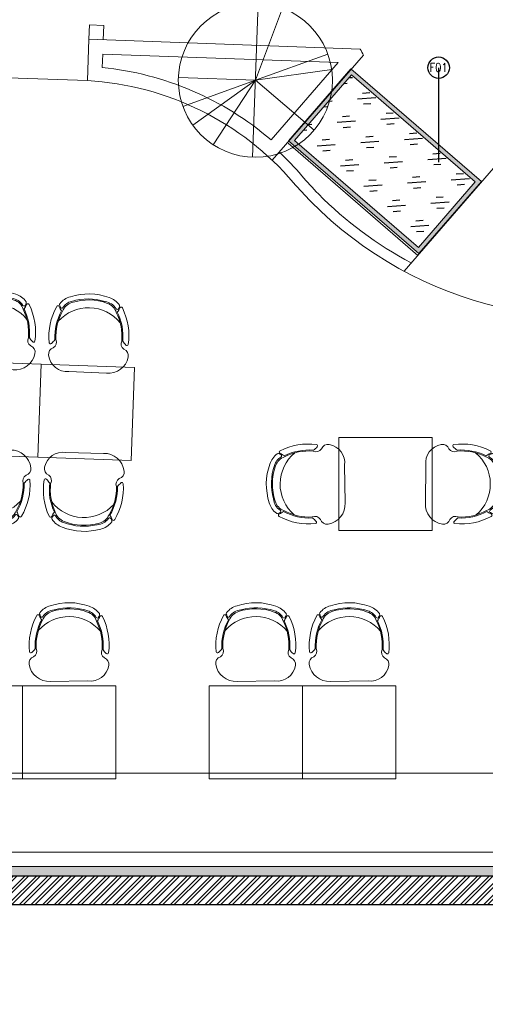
# Model space of a CAD drawing. Header units: millimetres. Extents: x 256680 to 410391, y -77299 to -22623.
# Tile 43 of 241: x 302019 to 305261, y -34256 to -27393. Entities that reach past the tile are written whole.
import ezdxf

# ---------------------------------------------------------------- set-up
doc = ezdxf.new("R2010")
doc.units = ezdxf.units.MM
doc.header["$LTSCALE"] = 2.5
doc.layers.add('BA-DEMOLISTION WALL', color=3, linetype='Continuous')
for name, color, linetype, lineweight in [('CKD Equipments', 252, 'Continuous', 0), ('ELEVATION 1', 143, 'Continuous', 18), ('ELEVATION 4', 157, 'Continuous', 9), ('FURNITURES', 30, 'Continuous', 15), ('HATCH LIGHT', 250, 'Continuous', 0), ('HATCH MEDIUM', 251, 'Continuous', 5), ('ROOM TEXT', 7, 'Continuous', 5), ('WALL', 132, 'Continuous', 25)]:
    doc.layers.add(name, color=color, linetype=linetype, lineweight=lineweight)
doc.styles.add('MTEXT', font='romans.shx', dxfattribs={"width": 0.85})
doc.styles.get("Standard").update_dxf_attribs({"font": 'GOTHIC.TTF'})
doc.dimstyles.new('AJKD_30', dxfattribs={"dimscale": 30, "dimtxt": 2, "dimasz": 1, "dimexe": 0.8, "dimexo": 0.8, "dimgap": 0.5, "dimtad": 1, "dimdec": 0, "dimzin": 0, "dimdsep": 46, "dimtxsty": 'Standard', "dimblk": 'ARCHTICK', "dimcen": 0.125, "dimclrd": 251, "dimclre": 251, "dimclrt": 42, "dimadec": 0, "dimazin": 0, "dimtfac": 1, "dimtdec": 0, "dimtix": 1, "dimtmove": 0, "dimatfit": 3, "dimfxl": 1, "dimtolj": 1, "dimtzin": 0, "dimarcsym": 1})

# ---------------------------------------------------------------- blocks, each defined once
blk = doc.blocks.new('04P-CH~1')
blk.add_line((-0.6031, 0.6002), (-0.3259, 0.597))
for centre, radius, start, end in [((-0.6123, 0.4516), 0.1489, 86.45826, 170.84441), ((-0.3081, 0.4618), 0.1363, 9.13239, 97.50787), ((-0.7092, 0.4672), 0.0508, 170.84441, 251.00231), ((-0.2234, 0.474), 0.0508, 290.59406, 10.75195), ((-0.3026, 0.3344), 0.456, 173.92961, 208.62433), ((-0.7462, 0.3807), 0.01, 46.56635, 168.96112), ((-0.9103, 0.2073), 0.2488, 38.01323, 46.56635), ((-0.7491, 0.3792), 0.0464, 334.70337, 59.67207), ((-0.6165, 0.3348), 0.3954, 333.0732, 4.54266), ((-0.6164, 0.3348), 0.4025, 333.22752, 4.65068), ((-0.181, 0.3871), 0.0464, 121.92429, 206.89299), ((-0.6261, 0.3299), 0.456, 332.97204, 7.66676), ((-0.0151, 0.2198), 0.2488, 135.03001, 143.58313), ((-0.184, 0.3885), 0.01, 12.63524, 135.03001), ((-0.3125, 0.3391), 0.4025, 176.94568, 208.36885), ((-0.3123, 0.339), 0.3954, 177.0537, 208.52316), ((-0.465, 0.421), 0.2985, 220.6848, 320.38834), ((-0.5509, 0.0634), 0.1433, 143.88699, 158.53261), ((-0.5651, 0.1825), 0.1, 198.86575, 254.77146), ((-0.3595, 0.1854), 0.1, 286.8249, 342.73061), ((-0.3704, 0.0659), 0.1433, 23.06375, 37.70938), ((-0.6935, 0.1195), 0.01, 200.82595, 338.53261), ((-0.6722, 0.1012), 0.01, 162.69848, 217.18732), ((-0.5509, 0.0634), 0.1371, 154.57208, 162.69848), ((-0.5651, 0.1825), 0.1445, 217.18732, 254.77146), ((-0.6657, 0.118), 0.01, 32.6756, 154.57208), ((-0.5651, 0.1825), 0.1095, 212.6756, 265.19021), ((-0.4661, 0.4573), 0.3918, 251.35616, 290.2402), ((-0.5751, 0.0635), 0.01, 75.17077, 85.19021), ((-0.4624, 0.4792), 0.4208, 254.83048, 288.66311), ((-0.3595, 0.1854), 0.1095, 286.8249, 328.92077), ((-0.3595, 0.1854), 0.1445, 286.8249, 324.40904), ((-0.2571, 0.1237), 0.01, 27.02428, 148.92077), ((-0.3704, 0.0659), 0.1371, 18.89788, 27.02428), ((-0.2501, 0.1071), 0.01, 324.40904, 18.89788), ((-0.2294, 0.126), 0.01, 203.06375, 340.77041), ((-0.4661, 0.456), 0.435, 251.64897, 289.94739)]:
    blk.add_arc(centre, radius, start, end)
blk = doc.blocks.new('Table chair 1')
at = {"layer": 'FURNITURES'}
blk.add_lwpolyline([(-325, 325), (-325, -325), (325, -325), (325, 325)], close=True, dxfattribs=at)
at = {"layer": 'FURNITURES', "xscale": 946.5666576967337, "yscale": 946.5666576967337, "zscale": 946.5666576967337, "rotation": 180}
blk.add_blockref('04P-CH~1', (-439.7, 845.5), dxfattribs=at)
at = {"layer": 'FURNITURES', "xscale": -946.5666576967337, "yscale": 946.5666576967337, "zscale": 946.5666576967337}
blk.add_blockref('04P-CH~1', (-439.7, -850), dxfattribs=at)
blk = doc.blocks.new('t')
for p, q in [((119721.4, -21429.1), (119721.4, -20655.6)), ((119721.4, -21429.1), (120009.1, -20711.1)), ((119721.4, -21429.1), (120195.6, -20818)), ((119721.4, -21429.1), (120383.6, -21029.3)), ((118947.9, -21429.1), (120494.9, -21429.1)), ((119721.4, -21429.1), (118988.2, -21675.7)), ((119721.4, -21429.1), (119433.7, -22147.2)), ((119721.4, -21429.1), (119586.6, -22190.8)), ((119721.4, -21429.1), (120200.7, -22036.3))]:
    blk.add_line(p, q)
blk.add_circle((119721.4, -21429.1), 773.5)
blk = doc.blocks.new('_ArchTick')
at = {"color": 0, "linetype": 'ByBlock', "const_width": 0.15}
blk.add_lwpolyline([(-0.5, -0.5), (0.5, 0.5)], dxfattribs=at)

msp = doc.modelspace()

# ---------------------------------------------------------------- hatches: boundary and pattern name
at = {"layer": 'BA-DEMOLISTION WALL', "ltscale": 1000, "true_color": 0xeea205}
h = msp.add_hatch(dxfattribs=at)
h.set_pattern_fill('GOST_GLASS', color=40, scale=25.4, angle=319.16276)
h.set_pattern_definition([(184.1627614, (986615.43, -2981943.46), (-163.060663, 140.935234), [127, -177.8]), (184.1627614, (986574.66, -2981908.23), (-163.060663, 140.935234), [50.8, -254]), (184.1627614, (986580.2, -2981984.22), (-163.060663, 140.935234), [50.8, -254])])
h.paths.add_polyline_path([(304795.2, -28980.5), (303933, -28234.8), (304328.8, -27777.2), (305191, -28523)])
at = {"layer": 'CKD Equipments'}
h = msp.add_hatch(color=4, dxfattribs=at)
h.dxf.hatch_style = 1
h.paths.add_polyline_path([(304798.3, -29022.9), (303890.7, -28237.9), (304325.7, -27734.9), (305233.3, -28519.9)])
h.paths.add_polyline_path([(304795.2, -28980.5), (303933, -28234.8), (304328.8, -27777.2), (305191, -28523)], flags=16)
at = {"layer": 'HATCH LIGHT', "true_color": 0x636466}
h = msp.add_hatch(dxfattribs=at)
h.set_pattern_fill('ANSI32', color=251, scale=6)
h.set_pattern_definition([(45, (233893.35, -46725.026), (-40.411153, 40.411153), []), (45, (233920.29, -46725.026), (-40.411153, 40.411153), [])])
h.paths.add_polyline_path([(311036.2, -32590), (310842.2, -32638.8), (311023.8, -33359.7), (298471.1, -33359.6, -0.000263), (298456.6, -33559.6), (311280.4, -33559.7)])
h.paths.add_polyline_path([(298885.1, -25157.1), (298685, -25157.1, -0.011972), (298203.8, -34256), (298404.4, -34256, 0.01196)])
h.paths.add_polyline_path([(298868.7, -25697.6), (308547.7, -26046.6, 0.003501), (309041.7, -26800.6), (309209.3, -26691.5), (308659.2, -25850.5), (298874.9, -25497.7, -0.000262)])
h = msp.add_hatch(dxfattribs=at)
h.set_pattern_fill('ANSI36', color=251, scale=7)
h.set_pattern_definition([(45, (233893.352, -46725.026), (11.786586, 43.2174826), [55.5625, -11.1125, 0, -11.1125])])
h.paths.add_polyline_path([(311023.8, -33359.7), (310842.2, -32638.8), (310779.2, -32654.7), (310940.4, -33294.7), (298734.2, -33294.6), (298741.4, -31044.7), (298623.9, -31044.7, -0.003045), (298471.1, -33359.6)])

# ---------------------------------------------------------------- linework, layer by layer
at = {"layer": 'CKD Equipments'}
msp.add_lwpolyline([(304798.3, -29022.9), (303890.7, -28237.9), (304325.7, -27734.9), (305233.3, -28519.9), (304798.3, -29022.9)], dxfattribs=at)
msp.add_lwpolyline([(304795.2, -28980.5), (303933, -28234.8), (304328.8, -27777.2), (305191, -28523)], close=True, dxfattribs=at)
at = {"layer": 'ELEVATION 1'}
msp.add_lwpolyline([(298741.4, -31044.7), (298734.2, -33294.6), (310940.4, -33294.7), (310779.2, -32654.7), (310842.2, -32638.8)], dxfattribs=at)
at = {"layer": 'FURNITURES'}
for p, q in [((302500.4, -27529.6), (302504, -27429.7)), ((302604, -27433.3), (302504, -27429.7)), ((302600.4, -27533.2), (302604, -27433.3)), ((302490, -27818), (302500.4, -27529.6)), ((304389.6, -27597.8), (302500.4, -27529.6)), ((302593.4, -27725.9), (302596.7, -27633.2)), ((304236.8, -27692.3), (302596.7, -27633.2)), ((304413.5, -27641.5), (303777.4, -28373)), ((304236.8, -27692.3), (303768.8, -28230.6)), ((304790.2, -29037.1), (303888.4, -28253)), ((305319.1, -28428.8), (304695.2, -29146.4)), ((298736.2, -32644.6), (310818.9, -32644.7))]:
    msp.add_line(p, q, dxfattribs=at)
for points in [[(302038.2, -32685.5), (302038.2, -32035.5), (301388.2, -32035.5), (301388.2, -32685.5)], [(302688.2, -32685.5), (302688.2, -32035.5), (302038.2, -32035.5), (302038.2, -32685.5)], [(303988.2, -32685.5), (303988.2, -32035.5), (303338.2, -32035.5), (303338.2, -32685.5)], [(304638.2, -32685.5), (304638.2, -32035.5), (303988.2, -32035.5), (303988.2, -32685.5)]]:
    msp.add_lwpolyline(points, close=True, dxfattribs=at)
msp.add_lwpolyline([(298734.5, -33194.6), (310915.2, -33194.7)], dxfattribs=at)
for centre, radius, start, end in [((305979.9, -26754.5), 2715, 224.57352, 353.93164), ((305979.9, -26754.5), 1800, 207.93519, 209.52153), ((302375.7, -29853.7), 2139, 49.36083, 84.15735), ((302375.7, -29853.7), 2039, 40.50816, 86.78492), ((302375.7, -29853.7), 2114, 40.50816, 46.65418), ((305826.7, -26905.4), 2425, 220.50816, 224.57352), ((305826.7, -26905.4), 2500, 220.50816, 224.57352), ((305979.9, -26754.5), 2640, 224.57352, 242.12931)]:
    msp.add_arc(centre, radius, start, end, dxfattribs=at)
at = {"layer": 'HATCH MEDIUM'}
msp.add_line((301590.6, -27785.5), (302490, -27818), dxfattribs=at)
at = {"layer": 'WALL'}
for p, q in [((298471.1, -33359.6), (311023.8, -33359.7)), ((298456.6, -33559.6), (311280.4, -33559.7))]:
    msp.add_line(p, q, dxfattribs=at)

# ---------------------------------------------------------------- block references
for p, rotation in [((301832.2, -30106.3), 357.9353210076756), ((302481.7, -30129.7), 357.9353210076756), ((304566.2, -30629.6), 269.9995000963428)]:
    msp.add_blockref('Table chair 1', p, dxfattribs=dict(rotation=rotation))
at = {"layer": 'FURNITURES', "xscale": -946.5666576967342, "yscale": 946.5666576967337, "zscale": 946.5666576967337, "rotation": 179.9995000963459}
for p in [(302802.9, -31437), (304102.9, -31437), (304752.9, -31437)]:
    msp.add_blockref('04P-CH~1', p, dxfattribs=at)
at = {"layer": 'HATCH MEDIUM', "xscale": -0.6936824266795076, "yscale": 0.6936824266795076, "zscale": 0.6936824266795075, "rotation": 87.93518763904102}
msp.add_blockref('t', (291796.8, 55714.7), dxfattribs=at)

# ---------------------------------------------------------------- texts
at = {"layer": 'ROOM TEXT', "insert": (304849.8, -27755.9, 0.2), "char_height": 60, "attachment_point": 7, "style": 'MTEXT'}
msp.add_mtext_dynamic_manual_height_columns('\\A1;\\pxqc;F01', width=170.917, gutter_width=1.8, heights=[0], dxfattribs=at)

# ---------------------------------------------------------------- leaders
at = {"layer": 'ELEVATION 4'}
msp.add_leader([(304935.8, -27727.8), (304935.9, -28385.2)], dimstyle='AJKD_30', override={"dimasz": 5, "dimgap": 0.5, "dimtad": 0, "dimldrblk": 'DotBlank', "dimfxl": 0.18, "dimfxlon": 1, "dimarcsym": 2}, dxfattribs=at)

doc.saveas('drawing.dxf')
